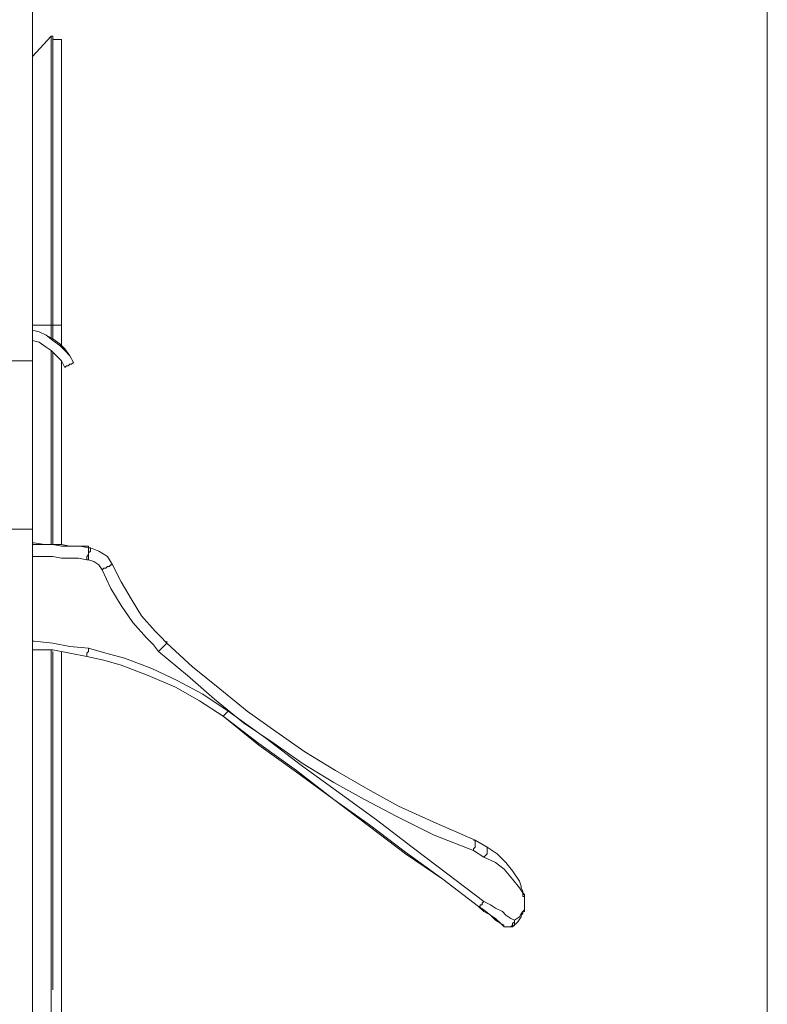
# Model space of a CAD drawing. Header units: millimetres. Extents: x 32 to 169, y -217 to -82.
# Tile 16 of 17: x 150 to 169, y -123 to -98. Entities that reach past the tile are written whole.
import ezdxf

# ---------------------------------------------------------------- set-up
doc = ezdxf.new("R2010")
doc.units = ezdxf.units.MM
doc.header["$MEASUREMENT"] = 0
doc.layers.add('Capa 1', color=7, linetype='Continuous', lineweight=0)

# ---------------------------------------------------------------- blocks, each defined once
blk = doc.blocks.new('Block_0')
at = {"layer": 'Capa 1'}
blk.add_lwpolyline([(32.137, -217.12), (168.662, -217.12), (168.662, -82.083), (32.137, -82.083)], close=True, dxfattribs=at)
blk = doc.blocks.new('Block_1')
at = {"layer": 'Capa 1'}
blk.add_lwpolyline([(32.137, -217.12), (168.662, -217.12), (168.662, -82.083), (32.137, -82.083)], close=True, dxfattribs=at)

msp = doc.modelspace()

# ---------------------------------------------------------------- linework, layer by layer
at = {"layer": 'Capa 1', "color": 18, "lineweight": 18, "true_color": 0x000000}
for points, knots in [([(150.333, -106.924), (150.333, -106.924), (150.333, -106.202), (150.333, -106.202), (150.333, -106.202), (150.333, -105.481), (150.333, -105.481), (150.333, -105.481), (150.333, -104.759), (150.333, -104.759), (150.333, -104.759), (150.333, -104.08), (150.333, -104.08), (150.333, -104.08), (150.333, -103.359), (150.333, -103.359), (150.333, -103.359), (150.333, -102.637), (150.333, -102.637), (150.333, -102.637), (150.333, -101.958), (150.333, -101.958), (150.333, -101.958), (150.333, -101.237), (150.333, -101.237), (150.333, -101.237), (150.333, -100.557), (150.333, -100.557), (150.333, -100.557), (150.333, -99.878), (150.333, -99.878), (150.333, -99.878), (150.333, -99.199), (150.333, -99.199), (150.333, -99.199), (150.333, -98.52), (150.333, -98.52), (150.333, -98.52), (150.333, -97.883), (150.333, -97.883), (150.333, -97.883), (150.333, -97.204), (150.333, -97.204), (150.333, -97.204), (150.333, -96.568), (150.333, -96.568), (150.333, -96.568), (150.333, -95.931), (150.333, -95.931), (150.333, -95.931), (150.333, -95.294), (150.333, -95.294), (150.333, -95.294), (150.333, -94.657), (150.333, -94.657), (150.333, -94.657), (150.333, -94.063), (150.333, -94.063), (150.333, -94.063), (150.333, -93.469), (150.333, -93.469), (150.333, -93.469), (150.333, -92.875), (150.333, -92.875), (150.333, -92.875), (150.333, -92.322), (150.333, -92.322), (150.333, -92.322), (150.333, -91.728), (150.333, -91.728), (150.333, -91.728), (150.333, -91.219), (150.333, -91.219), (150.333, -91.219), (150.333, -90.667), (150.333, -90.667), (150.333, -90.667), (150.333, -90.158), (150.333, -90.158), (150.333, -90.158), (150.333, -89.648), (150.333, -89.648), (150.333, -89.648), (150.333, -89.139), (150.333, -89.139), (150.333, -89.139), (150.333, -88.672), (150.333, -88.672), (150.333, -88.672), (150.333, -88.206), (150.333, -88.206), (150.333, -88.206), (150.333, -87.781), (150.333, -87.781), (150.333, -87.781), (150.333, -87.357), (150.333, -87.357), (150.333, -87.357), (150.333, -86.932), (150.333, -86.932), (150.333, -86.932), (150.333, -86.55), (150.333, -86.55), (150.333, -86.55), (150.333, -86.21), (150.333, -86.21), (150.333, -86.21), (150.333, -85.828), (150.333, -85.828), (150.333, -85.828), (150.333, -85.489), (150.333, -85.489), (150.333, -85.489), (150.333, -85.191), (150.333, -85.191), (150.333, -85.191), (150.333, -84.895), (150.333, -84.895), (150.333, -84.895), (150.333, -84.597), (150.333, -84.597), (150.333, -84.597), (150.333, -84.342), (150.333, -84.342), (150.333, -84.342), (150.333, -84.131), (150.333, -84.131), (150.333, -84.131), (150.333, -83.876), (150.333, -83.876), (150.333, -83.876), (150.333, -83.706), (150.333, -83.706), (150.333, -83.706), (150.333, -83.536), (150.333, -83.536), (150.333, -83.536), (150.333, -83.366), (150.333, -83.366), (150.333, -83.366), (150.333, -83.239), (150.333, -83.239), (150.333, -83.239), (150.333, -83.111), (150.333, -83.111), (150.333, -83.111), (150.333, -83.027), (150.333, -83.027), (150.333, -83.027), (150.333, -82.942), (150.333, -82.942), (150.333, -82.942), (150.333, -82.9), (150.333, -82.9), (150.333, -82.9), (150.333, -82.857), (150.333, -82.857)], [0, 0, 0, 0, 1, 1, 1, 2, 2, 2, 3, 3, 3, 4, 4, 4, 5, 5, 5, 6, 6, 6, 7, 7, 7, 8, 8, 8, 9, 9, 9, 10, 10, 10, 11, 11, 11, 12, 12, 12, 13, 13, 13, 14, 14, 14, 15, 15, 15, 16, 16, 16, 17, 17, 17, 18, 18, 18, 19, 19, 19, 20, 20, 20, 21, 21, 21, 22, 22, 22, 23, 23, 23, 24, 24, 24, 25, 25, 25, 26, 26, 26, 27, 27, 27, 28, 28, 28, 29, 29, 29, 30, 30, 30, 31, 31, 31, 32, 32, 32, 33, 33, 33, 34, 34, 34, 35, 35, 35, 36, 36, 36, 37, 37, 37, 38, 38, 38, 39, 39, 39, 40, 40, 40, 41, 41, 41, 42, 42, 42, 43, 43, 43, 44, 44, 44, 45, 45, 45, 46, 46, 46, 47, 47, 47, 48, 48, 48, 49, 49, 49, 50, 50, 50, 51, 51, 51, 52, 52, 52, 52]), ([(150.8, -98.817), (150.8, -98.817), (150.8, -98.859), (150.8, -98.859), (150.8, -98.859), (150.8, -98.902), (150.8, -98.902), (150.8, -98.902), (150.8, -98.986), (150.8, -98.986), (150.8, -98.986), (150.8, -99.071), (150.8, -99.071), (150.8, -99.071), (150.8, -99.199), (150.8, -99.199), (150.8, -99.199), (150.8, -99.326), (150.8, -99.326), (150.8, -99.326), (150.8, -99.496), (150.8, -99.496), (150.8, -99.496), (150.8, -99.666), (150.8, -99.666), (150.8, -99.666), (150.8, -99.878), (150.8, -99.878), (150.8, -99.878), (150.8, -100.048), (150.8, -100.048), (150.8, -100.048), (150.8, -100.302), (150.8, -100.302), (150.8, -100.302), (150.8, -100.557), (150.8, -100.557), (150.8, -100.557), (150.8, -100.812), (150.8, -100.812), (150.8, -100.812), (150.8, -101.066), (150.8, -101.066), (150.8, -101.066), (150.8, -101.364), (150.8, -101.364), (150.8, -101.364), (150.8, -101.661), (150.8, -101.661), (150.8, -101.661), (150.8, -102), (150.8, -102), (150.8, -102), (150.8, -102.297), (150.8, -102.297), (150.8, -102.297), (150.8, -102.637), (150.8, -102.637), (150.8, -102.637), (150.8, -103.019), (150.8, -103.019), (150.8, -103.019), (150.8, -103.359), (150.8, -103.359), (150.8, -103.359), (150.8, -103.741), (150.8, -103.741), (150.8, -103.741), (150.8, -104.08), (150.8, -104.08), (150.8, -104.08), (150.8, -104.462), (150.8, -104.462), (150.8, -104.462), (150.8, -104.844), (150.8, -104.844), (150.8, -104.844), (150.8, -105.269), (150.8, -105.269), (150.8, -105.269), (150.8, -105.651), (150.8, -105.651), (150.8, -105.651), (150.8, -106.033), (150.8, -106.033)], [0, 0, 0, 0, 1, 1, 1, 2, 2, 2, 3, 3, 3, 4, 4, 4, 5, 5, 5, 6, 6, 6, 7, 7, 7, 8, 8, 8, 9, 9, 9, 10, 10, 10, 11, 11, 11, 12, 12, 12, 13, 13, 13, 14, 14, 14, 15, 15, 15, 16, 16, 16, 17, 17, 17, 18, 18, 18, 19, 19, 19, 20, 20, 20, 21, 21, 21, 22, 22, 22, 23, 23, 23, 24, 24, 24, 25, 25, 25, 26, 26, 26, 27, 27, 27, 28, 28, 28, 28]), ([(150.842, -106.033), (150.842, -106.033), (150.842, -105.651), (150.842, -105.651), (150.842, -105.651), (150.842, -105.269), (150.842, -105.269), (150.842, -105.269), (150.842, -104.844), (150.842, -104.844), (150.842, -104.844), (150.842, -104.462), (150.842, -104.462), (150.842, -104.462), (150.842, -104.08), (150.842, -104.08), (150.842, -104.08), (150.842, -103.741), (150.842, -103.741), (150.842, -103.741), (150.842, -103.359), (150.842, -103.359), (150.842, -103.359), (150.842, -103.019), (150.842, -103.019), (150.842, -103.019), (150.842, -102.637), (150.842, -102.637), (150.842, -102.637), (150.842, -102.297), (150.842, -102.297), (150.842, -102.297), (150.842, -102), (150.842, -102), (150.842, -102), (150.842, -101.661), (150.842, -101.661), (150.842, -101.661), (150.842, -101.364), (150.842, -101.364), (150.842, -101.364), (150.842, -101.066), (150.842, -101.066), (150.842, -101.066), (150.842, -100.812), (150.842, -100.812), (150.842, -100.812), (150.842, -100.557), (150.842, -100.557), (150.842, -100.557), (150.842, -100.302), (150.842, -100.302), (150.842, -100.302), (150.842, -100.048), (150.842, -100.048), (150.842, -100.048), (150.842, -99.878), (150.842, -99.878), (150.842, -99.878), (150.842, -99.666), (150.842, -99.666), (150.842, -99.666), (150.842, -99.496), (150.842, -99.496), (150.842, -99.496), (150.842, -99.326), (150.842, -99.326), (150.842, -99.326), (150.842, -99.199), (150.842, -99.199), (150.842, -99.199), (150.842, -99.071), (150.842, -99.071), (150.842, -99.071), (150.842, -98.986), (150.842, -98.986), (150.842, -98.986), (150.842, -98.902), (150.842, -98.902), (150.842, -98.902), (150.842, -98.859), (150.842, -98.859), (150.842, -98.859), (150.842, -98.817), (150.842, -98.817)], [0, 0, 0, 0, 1, 1, 1, 2, 2, 2, 3, 3, 3, 4, 4, 4, 5, 5, 5, 6, 6, 6, 7, 7, 7, 8, 8, 8, 9, 9, 9, 10, 10, 10, 11, 11, 11, 12, 12, 12, 13, 13, 13, 14, 14, 14, 15, 15, 15, 16, 16, 16, 17, 17, 17, 18, 18, 18, 19, 19, 19, 20, 20, 20, 21, 21, 21, 22, 22, 22, 23, 23, 23, 24, 24, 24, 25, 25, 25, 26, 26, 26, 27, 27, 27, 28, 28, 28, 28]), ([(151.055, -98.902), (151.055, -98.902), (151.055, -98.902), (151.055, -98.902), (151.055, -98.902), (151.055, -98.944), (151.055, -98.944), (151.055, -98.944), (151.055, -99.029), (151.055, -99.029), (151.055, -99.029), (151.055, -99.114), (151.055, -99.114), (151.055, -99.114), (151.055, -99.199), (151.055, -99.199), (151.055, -99.199), (151.055, -99.326), (151.055, -99.326), (151.055, -99.326), (151.055, -99.496), (151.055, -99.496), (151.055, -99.496), (151.055, -99.666), (151.055, -99.666), (151.055, -99.666), (151.055, -99.835), (151.055, -99.835), (151.055, -99.835), (151.055, -100.048), (151.055, -100.048), (151.055, -100.048), (151.055, -100.26), (151.055, -100.26), (151.055, -100.26), (151.055, -100.515), (151.055, -100.515), (151.055, -100.515), (151.055, -100.77), (151.055, -100.77), (151.055, -100.77), (151.055, -101.066), (151.055, -101.066), (151.055, -101.066), (151.055, -101.321), (151.055, -101.321), (151.055, -101.321), (151.055, -101.661), (151.055, -101.661), (151.055, -101.661), (151.055, -101.958), (151.055, -101.958), (151.055, -101.958), (151.055, -102.297), (151.055, -102.297), (151.055, -102.297), (151.055, -102.637), (151.055, -102.637), (151.055, -102.637), (151.055, -102.977), (151.055, -102.977), (151.055, -102.977), (151.055, -103.359), (151.055, -103.359), (151.055, -103.359), (151.055, -103.699), (151.055, -103.699), (151.055, -103.699), (151.055, -104.08), (151.055, -104.08), (151.055, -104.08), (151.055, -104.462), (151.055, -104.462), (151.055, -104.462), (151.055, -104.844), (151.055, -104.844), (151.055, -104.844), (151.055, -105.226), (151.055, -105.226), (151.055, -105.226), (151.055, -105.651), (151.055, -105.651), (151.055, -105.651), (151.055, -106.033), (151.055, -106.033)], [0, 0, 0, 0, 1, 1, 1, 2, 2, 2, 3, 3, 3, 4, 4, 4, 5, 5, 5, 6, 6, 6, 7, 7, 7, 8, 8, 8, 9, 9, 9, 10, 10, 10, 11, 11, 11, 12, 12, 12, 13, 13, 13, 14, 14, 14, 15, 15, 15, 16, 16, 16, 17, 17, 17, 18, 18, 18, 19, 19, 19, 20, 20, 20, 21, 21, 21, 22, 22, 22, 23, 23, 23, 24, 24, 24, 25, 25, 25, 26, 26, 26, 27, 27, 27, 28, 28, 28, 28]), ([(151.352, -106.966), (151.352, -106.966), (151.267, -106.797), (151.267, -106.797), (151.267, -106.797), (151.139, -106.67), (151.139, -106.67), (151.139, -106.67), (151.012, -106.542), (151.012, -106.542), (151.012, -106.542), (150.842, -106.415), (150.842, -106.415), (150.842, -106.415), (150.673, -106.288), (150.673, -106.288), (150.673, -106.288), (150.502, -106.202), (150.502, -106.202), (150.502, -106.202), (150.333, -106.16), (150.333, -106.16)], [0, 0, 0, 0, 1, 1, 1, 2, 2, 2, 3, 3, 3, 4, 4, 4, 5, 5, 5, 6, 6, 6, 7, 7, 7, 7]), ([(151.352, -106.966), (151.352, -106.966), (151.267, -106.797), (151.267, -106.797), (151.267, -106.797), (151.139, -106.627), (151.139, -106.627), (151.139, -106.627), (151.012, -106.5), (151.012, -106.5), (151.012, -106.5), (150.842, -106.372), (150.842, -106.372), (150.842, -106.372), (150.673, -106.288), (150.673, -106.288), (150.673, -106.288), (150.502, -106.202), (150.502, -106.202), (150.502, -106.202), (150.333, -106.16), (150.333, -106.16)], [0, 0, 0, 0, 1, 1, 1, 2, 2, 2, 3, 3, 3, 4, 4, 4, 5, 5, 5, 6, 6, 6, 7, 7, 7, 7]), ([(150.333, -106.415), (150.333, -106.415), (150.333, -106.415), (150.333, -106.415), (150.333, -106.415), (150.502, -106.457), (150.502, -106.457), (150.502, -106.457), (150.673, -106.584), (150.673, -106.584), (150.673, -106.584), (150.8, -106.67), (150.8, -106.67), (150.8, -106.67), (150.928, -106.797), (150.928, -106.797), (150.928, -106.797), (151.055, -106.924), (151.055, -106.924), (151.055, -106.924), (151.139, -107.094), (151.139, -107.094)], [0, 0, 0, 0, 1, 1, 1, 2, 2, 2, 3, 3, 3, 4, 4, 4, 5, 5, 5, 6, 6, 6, 7, 7, 7, 7]), ([(149.101, -106.924), (149.101, -106.924), (149.101, -106.924), (149.101, -106.924), (149.101, -106.924), (149.144, -106.924), (149.144, -106.924), (149.144, -106.924), (149.186, -106.924), (149.186, -106.924), (149.186, -106.924), (149.271, -106.924), (149.271, -106.924), (149.271, -106.924), (149.355, -106.924), (149.355, -106.924), (149.355, -106.924), (149.441, -106.924), (149.441, -106.924), (149.441, -106.924), (149.526, -106.924), (149.526, -106.924), (149.526, -106.924), (149.653, -106.924), (149.653, -106.924), (149.653, -106.924), (149.781, -106.924), (149.781, -106.924), (149.781, -106.924), (149.865, -106.924), (149.865, -106.924), (149.865, -106.924), (149.993, -106.924), (149.993, -106.924), (149.993, -106.924), (150.078, -106.924), (150.078, -106.924), (150.078, -106.924), (150.163, -106.924), (150.163, -106.924), (150.163, -106.924), (150.247, -106.924), (150.247, -106.924), (150.247, -106.924), (150.291, -106.924), (150.291, -106.924), (150.291, -106.924), (150.333, -106.924), (150.333, -106.924)], [0, 0, 0, 0, 1, 1, 1, 2, 2, 2, 3, 3, 3, 4, 4, 4, 5, 5, 5, 6, 6, 6, 7, 7, 7, 8, 8, 8, 9, 9, 9, 10, 10, 10, 11, 11, 11, 12, 12, 12, 13, 13, 13, 14, 14, 14, 15, 15, 15, 16, 16, 16, 16]), ([(151.139, -107.094), (151.139, -107.094), (151.139, -107.094), (151.139, -107.094), (151.139, -107.094), (151.182, -107.052), (151.182, -107.052), (151.182, -107.052), (151.225, -107.052), (151.225, -107.052), (151.225, -107.052), (151.267, -107.009), (151.267, -107.009), (151.267, -107.009), (151.31, -107.009), (151.31, -107.009), (151.31, -107.009), (151.352, -106.966), (151.352, -106.966)], [0, 0, 0, 0, 1, 1, 1, 2, 2, 2, 3, 3, 3, 4, 4, 4, 5, 5, 5, 6, 6, 6, 6]), ([(149.101, -111.126), (149.101, -111.126), (149.101, -111.126), (149.101, -111.126), (149.101, -111.126), (149.144, -111.126), (149.144, -111.126), (149.144, -111.126), (149.186, -111.126), (149.186, -111.126), (149.186, -111.126), (149.228, -111.126), (149.228, -111.126), (149.228, -111.126), (149.313, -111.126), (149.313, -111.126), (149.313, -111.126), (149.399, -111.126), (149.399, -111.126), (149.399, -111.126), (149.526, -111.126), (149.526, -111.126), (149.526, -111.126), (149.61, -111.126), (149.61, -111.126), (149.61, -111.126), (149.738, -111.126), (149.738, -111.126), (149.738, -111.126), (149.865, -111.126), (149.865, -111.126), (149.865, -111.126), (149.95, -111.126), (149.95, -111.126), (149.95, -111.126), (150.036, -111.126), (150.036, -111.126), (150.036, -111.126), (150.163, -111.126), (150.163, -111.126), (150.163, -111.126), (150.205, -111.126), (150.205, -111.126), (150.205, -111.126), (150.291, -111.126), (150.291, -111.126), (150.291, -111.126), (150.333, -111.126), (150.333, -111.126)], [0, 0, 0, 0, 1, 1, 1, 2, 2, 2, 3, 3, 3, 4, 4, 4, 5, 5, 5, 6, 6, 6, 7, 7, 7, 8, 8, 8, 9, 9, 9, 10, 10, 10, 11, 11, 11, 12, 12, 12, 13, 13, 13, 14, 14, 14, 15, 15, 15, 16, 16, 16, 16]), ([(150.333, -111.126), (150.333, -111.126), (150.333, -111.126), (150.333, -111.126), (150.333, -111.126), (150.291, -111.126), (150.291, -111.126), (150.291, -111.126), (150.247, -111.126), (150.247, -111.126), (150.247, -111.126), (150.205, -111.126), (150.205, -111.126), (150.205, -111.126), (150.12, -111.126), (150.12, -111.126), (150.12, -111.126), (150.036, -111.126), (150.036, -111.126), (150.036, -111.126), (149.95, -111.126), (149.95, -111.126), (149.95, -111.126), (149.823, -111.126), (149.823, -111.126), (149.823, -111.126), (149.696, -111.126), (149.696, -111.126)], [0, 0, 0, 0, 1, 1, 1, 2, 2, 2, 3, 3, 3, 4, 4, 4, 5, 5, 5, 6, 6, 6, 7, 7, 7, 8, 8, 8, 9, 9, 9, 9]), ([(150.333, -111.466), (150.333, -111.466), (150.375, -111.466), (150.375, -111.466), (150.375, -111.466), (150.63, -111.508), (150.63, -111.508), (150.63, -111.508), (150.842, -111.508), (150.842, -111.508), (150.842, -111.508), (151.055, -111.508), (151.055, -111.508), (151.055, -111.508), (151.267, -111.551), (151.267, -111.551), (151.267, -111.551), (151.522, -111.551), (151.522, -111.551), (151.522, -111.551), (151.734, -111.551), (151.734, -111.551)], [0, 0, 0, 0, 1, 1, 1, 2, 2, 2, 3, 3, 3, 4, 4, 4, 5, 5, 5, 6, 6, 6, 7, 7, 7, 7]), ([(150.333, -111.508), (150.333, -111.508), (150.375, -111.508), (150.375, -111.508), (150.375, -111.508), (150.63, -111.508), (150.63, -111.508), (150.63, -111.508), (150.842, -111.508), (150.842, -111.508), (150.842, -111.508), (151.055, -111.551), (151.055, -111.551), (151.055, -111.551), (151.267, -111.551), (151.267, -111.551), (151.267, -111.551), (151.522, -111.551), (151.522, -111.551), (151.522, -111.551), (151.734, -111.593), (151.734, -111.593)], [0, 0, 0, 0, 1, 1, 1, 2, 2, 2, 3, 3, 3, 4, 4, 4, 5, 5, 5, 6, 6, 6, 7, 7, 7, 7]), ([(151.734, -111.593), (151.734, -111.593), (151.734, -111.593), (151.734, -111.593), (151.734, -111.593), (151.734, -111.635), (151.734, -111.635), (151.734, -111.635), (151.734, -111.679), (151.734, -111.679), (151.734, -111.679), (151.734, -111.721), (151.734, -111.721), (151.734, -111.721), (151.734, -111.763), (151.734, -111.763), (151.734, -111.763), (151.692, -111.806), (151.692, -111.806), (151.692, -111.806), (151.692, -111.89), (151.692, -111.89)], [0, 0, 0, 0, 1, 1, 1, 2, 2, 2, 3, 3, 3, 4, 4, 4, 5, 5, 5, 6, 6, 6, 7, 7, 7, 7]), ([(151.734, -111.551), (151.734, -111.551), (151.734, -111.551), (151.734, -111.551), (151.734, -111.551), (151.734, -111.593), (151.734, -111.593), (151.734, -111.593), (151.777, -111.593), (151.777, -111.593)], [0, 0, 0, 0, 1, 1, 1, 2, 2, 2, 3, 3, 3, 3]), ([(151.777, -111.593), (151.777, -111.593), (151.777, -111.593), (151.777, -111.593), (151.777, -111.593), (151.777, -111.635), (151.777, -111.635), (151.777, -111.635), (151.777, -111.679), (151.777, -111.679), (151.777, -111.679), (151.734, -111.721), (151.734, -111.721), (151.734, -111.721), (151.734, -111.763), (151.734, -111.763), (151.734, -111.763), (151.734, -111.848), (151.734, -111.848), (151.734, -111.848), (151.734, -111.89), (151.734, -111.89)], [0, 0, 0, 0, 1, 1, 1, 2, 2, 2, 3, 3, 3, 4, 4, 4, 5, 5, 5, 6, 6, 6, 7, 7, 7, 7]), ([(151.734, -111.593), (151.734, -111.593), (151.734, -111.593), (151.734, -111.593), (151.734, -111.593), (151.777, -111.593), (151.777, -111.593)], [0, 0, 0, 0, 1, 1, 1, 2, 2, 2, 2]), ([(151.777, -111.593), (151.777, -111.593), (151.777, -111.593), (151.777, -111.593), (151.777, -111.593), (151.989, -111.679), (151.989, -111.679), (151.989, -111.679), (152.202, -111.806), (152.202, -111.806), (152.202, -111.806), (152.329, -112.018), (152.329, -112.018)], [0, 0, 0, 0, 1, 1, 1, 2, 2, 2, 3, 3, 3, 4, 4, 4, 4]), ([(151.692, -111.89), (151.692, -111.89), (151.479, -111.848), (151.479, -111.848), (151.479, -111.848), (151.267, -111.848), (151.267, -111.848), (151.267, -111.848), (151.055, -111.848), (151.055, -111.848), (151.055, -111.848), (150.842, -111.806), (150.842, -111.806), (150.842, -111.806), (150.587, -111.806), (150.587, -111.806), (150.587, -111.806), (150.375, -111.806), (150.375, -111.806), (150.375, -111.806), (150.333, -111.806), (150.333, -111.806)], [0, 0, 0, 0, 1, 1, 1, 2, 2, 2, 3, 3, 3, 4, 4, 4, 5, 5, 5, 6, 6, 6, 7, 7, 7, 7]), ([(151.734, -111.89), (151.734, -111.89), (151.734, -111.89), (151.734, -111.89), (151.734, -111.89), (151.692, -111.89), (151.692, -111.89)], [0, 0, 0, 0, 1, 1, 1, 2, 2, 2, 2]), ([(152.074, -112.145), (152.074, -112.145), (151.989, -112.018), (151.989, -112.018), (151.989, -112.018), (151.862, -111.933), (151.862, -111.933), (151.862, -111.933), (151.734, -111.89), (151.734, -111.89)], [0, 0, 0, 0, 1, 1, 1, 2, 2, 2, 3, 3, 3, 3]), ([(152.329, -112.018), (152.329, -112.018), (152.329, -112.018), (152.329, -112.018), (152.329, -112.018), (152.286, -112.018), (152.286, -112.018), (152.286, -112.018), (152.244, -112.06), (152.244, -112.06), (152.244, -112.06), (152.202, -112.06), (152.202, -112.06), (152.202, -112.06), (152.159, -112.103), (152.159, -112.103), (152.159, -112.103), (152.116, -112.103), (152.116, -112.103), (152.116, -112.103), (152.074, -112.145), (152.074, -112.145)], [0, 0, 0, 0, 1, 1, 1, 2, 2, 2, 3, 3, 3, 4, 4, 4, 5, 5, 5, 6, 6, 6, 7, 7, 7, 7]), ([(152.329, -112.018), (152.329, -112.018), (152.541, -112.442), (152.541, -112.442), (152.541, -112.442), (152.796, -112.866), (152.796, -112.866), (152.796, -112.866), (153.051, -113.291), (153.051, -113.291), (153.051, -113.291), (153.391, -113.673), (153.391, -113.673), (153.391, -113.673), (153.518, -113.801), (153.518, -113.801), (153.518, -113.801), (153.688, -113.97), (153.688, -113.97)], [0, 0, 0, 0, 1, 1, 1, 2, 2, 2, 3, 3, 3, 4, 4, 4, 5, 5, 5, 6, 6, 6, 6]), ([(153.476, -114.183), (153.476, -114.183), (153.348, -114.013), (153.348, -114.013), (153.348, -114.013), (153.178, -113.843), (153.178, -113.843), (153.178, -113.843), (152.839, -113.461), (152.839, -113.461), (152.839, -113.461), (152.541, -113.037), (152.541, -113.037), (152.541, -113.037), (152.286, -112.612), (152.286, -112.612), (152.286, -112.612), (152.074, -112.145), (152.074, -112.145)], [0, 0, 0, 0, 1, 1, 1, 2, 2, 2, 3, 3, 3, 4, 4, 4, 5, 5, 5, 6, 6, 6, 6]), ([(150.333, -113.928), (150.333, -113.928), (150.375, -113.928), (150.375, -113.928), (150.375, -113.928), (150.842, -113.97), (150.842, -113.97), (150.842, -113.97), (151.267, -114.055), (151.267, -114.055), (151.267, -114.055), (151.734, -114.097), (151.734, -114.097)], [0, 0, 0, 0, 1, 1, 1, 2, 2, 2, 3, 3, 3, 4, 4, 4, 4]), ([(153.688, -113.97), (153.688, -113.97), (153.688, -113.97), (153.688, -113.97), (153.688, -113.97), (153.645, -114.013), (153.645, -114.013), (153.645, -114.013), (153.603, -114.055), (153.603, -114.055), (153.603, -114.055), (153.561, -114.097), (153.561, -114.097), (153.561, -114.097), (153.518, -114.14), (153.518, -114.14), (153.518, -114.14), (153.476, -114.183), (153.476, -114.183)], [0, 0, 0, 0, 1, 1, 1, 2, 2, 2, 3, 3, 3, 4, 4, 4, 5, 5, 5, 6, 6, 6, 6]), ([(153.688, -113.928), (153.688, -113.928), (153.688, -113.928), (153.688, -113.928), (153.688, -113.928), (153.688, -113.97), (153.688, -113.97)], [0, 0, 0, 0, 1, 1, 1, 2, 2, 2, 2]), ([(153.688, -113.97), (153.688, -113.97), (154.325, -114.564), (154.325, -114.564), (154.325, -114.564), (155.005, -115.117), (155.005, -115.117), (155.005, -115.117), (155.684, -115.668), (155.684, -115.668), (155.684, -115.668), (156.406, -116.177), (156.406, -116.177), (156.406, -116.177), (157.129, -116.687), (157.129, -116.687), (157.129, -116.687), (157.893, -117.154), (157.893, -117.154), (157.893, -117.154), (158.7, -117.621), (158.7, -117.621), (158.7, -117.621), (159.464, -118.045), (159.464, -118.045), (159.464, -118.045), (160.399, -118.47), (160.399, -118.47), (160.399, -118.47), (161.376, -118.894), (161.376, -118.894)], [0, 0, 0, 0, 1, 1, 1, 2, 2, 2, 3, 3, 3, 4, 4, 4, 5, 5, 5, 6, 6, 6, 7, 7, 7, 8, 8, 8, 9, 9, 9, 10, 10, 10, 10]), ([(151.692, -114.31), (151.692, -114.31), (151.267, -114.225), (151.267, -114.225), (151.267, -114.225), (150.842, -114.14), (150.842, -114.14), (150.842, -114.14), (150.375, -114.14), (150.375, -114.14), (150.375, -114.14), (150.333, -114.14), (150.333, -114.14)], [0, 0, 0, 0, 1, 1, 1, 2, 2, 2, 3, 3, 3, 4, 4, 4, 4]), ([(151.734, -114.097), (151.734, -114.097), (151.734, -114.14), (151.734, -114.14), (151.734, -114.14), (151.734, -114.183), (151.734, -114.183), (151.734, -114.183), (151.692, -114.225), (151.692, -114.225), (151.692, -114.225), (151.692, -114.268), (151.692, -114.268), (151.692, -114.268), (151.692, -114.31), (151.692, -114.31)], [0, 0, 0, 0, 1, 1, 1, 2, 2, 2, 3, 3, 3, 4, 4, 4, 5, 5, 5, 5]), ([(151.734, -114.097), (151.734, -114.097), (152.159, -114.225), (152.159, -114.225), (152.159, -114.225), (152.626, -114.352), (152.626, -114.352), (152.626, -114.352), (153.306, -114.607), (153.306, -114.607), (153.306, -114.607), (153.943, -114.904), (153.943, -114.904), (153.943, -114.904), (154.58, -115.244), (154.58, -115.244), (154.58, -115.244), (155.217, -115.668), (155.217, -115.668)], [0, 0, 0, 0, 1, 1, 1, 2, 2, 2, 3, 3, 3, 4, 4, 4, 5, 5, 5, 6, 6, 6, 6]), ([(161.333, -119.149), (161.333, -119.149), (160.356, -118.766), (160.356, -118.766), (160.356, -118.766), (159.422, -118.3), (159.422, -118.3), (159.422, -118.3), (158.615, -117.875), (158.615, -117.875), (158.615, -117.875), (157.85, -117.451), (157.85, -117.451), (157.85, -117.451), (157.086, -116.984), (157.086, -116.984), (157.086, -116.984), (156.364, -116.475), (156.364, -116.475), (156.364, -116.475), (155.6, -115.965), (155.6, -115.965), (155.6, -115.965), (154.877, -115.371), (154.877, -115.371), (154.877, -115.371), (154.198, -114.777), (154.198, -114.777), (154.198, -114.777), (153.476, -114.183), (153.476, -114.183)], [0, 0, 0, 0, 1, 1, 1, 2, 2, 2, 3, 3, 3, 4, 4, 4, 5, 5, 5, 6, 6, 6, 7, 7, 7, 8, 8, 8, 9, 9, 9, 10, 10, 10, 10]), ([(155.09, -115.795), (155.09, -115.795), (154.495, -115.413), (154.495, -115.413), (154.495, -115.413), (153.9, -115.074), (153.9, -115.074), (153.9, -115.074), (153.221, -114.777), (153.221, -114.777), (153.221, -114.777), (152.541, -114.522), (152.541, -114.522), (152.541, -114.522), (152.116, -114.395), (152.116, -114.395), (152.116, -114.395), (151.692, -114.31), (151.692, -114.31)], [0, 0, 0, 0, 1, 1, 1, 2, 2, 2, 3, 3, 3, 4, 4, 4, 5, 5, 5, 6, 6, 6, 6]), ([(155.217, -115.668), (155.217, -115.668), (155.174, -115.711), (155.174, -115.711), (155.174, -115.711), (155.132, -115.753), (155.132, -115.753), (155.132, -115.753), (155.09, -115.795), (155.09, -115.795)], [0, 0, 0, 0, 1, 1, 1, 2, 2, 2, 3, 3, 3, 3]), ([(155.217, -115.668), (155.217, -115.668), (156.152, -116.348), (156.152, -116.348), (156.152, -116.348), (157.043, -117.026), (157.043, -117.026), (157.043, -117.026), (157.977, -117.706), (157.977, -117.706), (157.977, -117.706), (158.913, -118.385), (158.913, -118.385), (158.913, -118.385), (159.804, -119.064), (159.804, -119.064), (159.804, -119.064), (160.696, -119.743), (160.696, -119.743), (160.696, -119.743), (161.588, -120.422), (161.588, -120.422)], [0, 0, 0, 0, 1, 1, 1, 2, 2, 2, 3, 3, 3, 4, 4, 4, 5, 5, 5, 6, 6, 6, 7, 7, 7, 7]), ([(161.461, -120.55), (161.461, -120.55), (160.569, -119.87), (160.569, -119.87), (160.569, -119.87), (159.634, -119.234), (159.634, -119.234), (159.634, -119.234), (158.742, -118.555), (158.742, -118.555), (158.742, -118.555), (157.85, -117.875), (157.85, -117.875), (157.85, -117.875), (156.916, -117.196), (156.916, -117.196), (156.916, -117.196), (155.982, -116.517), (155.982, -116.517), (155.982, -116.517), (155.09, -115.795), (155.09, -115.795)], [0, 0, 0, 0, 1, 1, 1, 2, 2, 2, 3, 3, 3, 4, 4, 4, 5, 5, 5, 6, 6, 6, 7, 7, 7, 7]), ([(161.461, -120.55), (161.461, -120.55), (160.569, -119.87), (160.569, -119.87), (160.569, -119.87), (159.634, -119.191), (159.634, -119.191), (159.634, -119.191), (158.742, -118.512), (158.742, -118.512), (158.742, -118.512), (157.85, -117.875), (157.85, -117.875), (157.85, -117.875), (156.916, -117.154), (156.916, -117.154), (156.916, -117.154), (155.982, -116.475), (155.982, -116.475), (155.982, -116.475), (155.09, -115.795), (155.09, -115.795)], [0, 0, 0, 0, 1, 1, 1, 2, 2, 2, 3, 3, 3, 4, 4, 4, 5, 5, 5, 6, 6, 6, 7, 7, 7, 7]), ([(161.376, -118.894), (161.376, -118.894), (161.376, -118.894), (161.376, -118.894), (161.376, -118.894), (161.376, -118.937), (161.376, -118.937), (161.376, -118.937), (161.376, -118.979), (161.376, -118.979), (161.376, -118.979), (161.376, -119.021), (161.376, -119.021), (161.376, -119.021), (161.376, -119.064), (161.376, -119.064), (161.376, -119.064), (161.333, -119.106), (161.333, -119.106), (161.333, -119.106), (161.333, -119.149), (161.333, -119.149)], [0, 0, 0, 0, 1, 1, 1, 2, 2, 2, 3, 3, 3, 4, 4, 4, 5, 5, 5, 6, 6, 6, 7, 7, 7, 7]), ([(161.673, -119.064), (161.673, -119.064), (161.673, -119.064), (161.673, -119.064), (161.673, -119.064), (161.673, -119.106), (161.673, -119.106), (161.673, -119.106), (161.673, -119.149), (161.673, -119.149), (161.673, -119.149), (161.673, -119.191), (161.673, -119.191), (161.673, -119.191), (161.673, -119.234), (161.673, -119.234), (161.673, -119.234), (161.63, -119.276), (161.63, -119.276), (161.63, -119.276), (161.588, -119.319), (161.588, -119.319)], [0, 0, 0, 0, 1, 1, 1, 2, 2, 2, 3, 3, 3, 4, 4, 4, 5, 5, 5, 6, 6, 6, 7, 7, 7, 7]), ([(161.673, -119.064), (161.673, -119.064), (161.928, -119.234), (161.928, -119.234), (161.928, -119.234), (162.14, -119.446), (162.14, -119.446), (162.14, -119.446), (162.31, -119.658), (162.31, -119.658), (162.31, -119.658), (162.48, -119.913), (162.48, -119.913), (162.48, -119.913), (162.522, -120.04), (162.522, -120.04), (162.522, -120.04), (162.522, -120.083), (162.522, -120.083), (162.522, -120.083), (162.565, -120.168), (162.565, -120.168), (162.565, -120.168), (162.565, -120.21), (162.565, -120.21)], [0, 0, 0, 0, 1, 1, 1, 2, 2, 2, 3, 3, 3, 4, 4, 4, 5, 5, 5, 6, 6, 6, 7, 7, 7, 8, 8, 8, 8]), ([(162.608, -120.295), (162.608, -120.295), (162.565, -120.295), (162.565, -120.295), (162.565, -120.295), (162.565, -120.21), (162.565, -120.21), (162.565, -120.21), (162.48, -120.083), (162.48, -120.083), (162.48, -120.083), (162.31, -119.87), (162.31, -119.87), (162.31, -119.87), (162.098, -119.615), (162.098, -119.615), (162.098, -119.615), (161.885, -119.446), (161.885, -119.446), (161.885, -119.446), (161.588, -119.319), (161.588, -119.319)], [0, 0, 0, 0, 1, 1, 1, 2, 2, 2, 3, 3, 3, 4, 4, 4, 5, 5, 5, 6, 6, 6, 7, 7, 7, 7]), ([(161.588, -120.422), (161.588, -120.422), (161.588, -120.422), (161.588, -120.422), (161.588, -120.422), (161.546, -120.464), (161.546, -120.464), (161.546, -120.464), (161.546, -120.507), (161.546, -120.507), (161.546, -120.507), (161.503, -120.507), (161.503, -120.507), (161.503, -120.507), (161.503, -120.55), (161.503, -120.55), (161.503, -120.55), (161.461, -120.55), (161.461, -120.55)], [0, 0, 0, 0, 1, 1, 1, 2, 2, 2, 3, 3, 3, 4, 4, 4, 5, 5, 5, 6, 6, 6, 6]), ([(161.588, -120.422), (161.588, -120.422), (161.758, -120.507), (161.758, -120.507), (161.758, -120.507), (161.885, -120.592), (161.885, -120.592), (161.885, -120.592), (162.055, -120.677), (162.055, -120.677), (162.055, -120.677), (162.14, -120.762), (162.14, -120.762), (162.14, -120.762), (162.267, -120.846), (162.267, -120.846), (162.267, -120.846), (162.353, -120.889), (162.353, -120.889)], [0, 0, 0, 0, 1, 1, 1, 2, 2, 2, 3, 3, 3, 4, 4, 4, 5, 5, 5, 6, 6, 6, 6]), ([(162.565, -120.21), (162.565, -120.21), (162.565, -120.21), (162.565, -120.21), (162.565, -120.21), (162.565, -120.252), (162.565, -120.252), (162.565, -120.252), (162.608, -120.252), (162.608, -120.252), (162.608, -120.252), (162.608, -120.295), (162.608, -120.295)], [0, 0, 0, 0, 1, 1, 1, 2, 2, 2, 3, 3, 3, 4, 4, 4, 4]), ([(162.608, -120.295), (162.608, -120.295), (162.608, -120.295), (162.608, -120.295), (162.608, -120.295), (162.608, -120.252), (162.608, -120.252), (162.608, -120.252), (162.565, -120.21), (162.565, -120.21)], [0, 0, 0, 0, 1, 1, 1, 2, 2, 2, 3, 3, 3, 3]), ([(162.098, -121.059), (162.098, -121.059), (162.013, -120.974), (162.013, -120.974), (162.013, -120.974), (161.885, -120.889), (161.885, -120.889), (161.885, -120.889), (161.758, -120.762), (161.758, -120.762), (161.758, -120.762), (161.588, -120.677), (161.588, -120.677), (161.588, -120.677), (161.461, -120.55), (161.461, -120.55)], [0, 0, 0, 0, 1, 1, 1, 2, 2, 2, 3, 3, 3, 4, 4, 4, 5, 5, 5, 5]), ([(162.098, -121.017), (162.098, -121.017), (162.013, -120.974), (162.013, -120.974), (162.013, -120.974), (161.885, -120.846), (161.885, -120.846), (161.885, -120.846), (161.758, -120.762), (161.758, -120.762), (161.758, -120.762), (161.588, -120.635), (161.588, -120.635), (161.588, -120.635), (161.461, -120.55), (161.461, -120.55)], [0, 0, 0, 0, 1, 1, 1, 2, 2, 2, 3, 3, 3, 4, 4, 4, 5, 5, 5, 5]), ([(162.565, -120.677), (162.565, -120.677), (162.565, -120.719), (162.565, -120.719), (162.565, -120.719), (162.522, -120.762), (162.522, -120.762), (162.522, -120.762), (162.522, -120.804), (162.522, -120.804), (162.522, -120.804), (162.438, -120.932), (162.438, -120.932), (162.438, -120.932), (162.31, -121.059), (162.31, -121.059)], [0, 0, 0, 0, 1, 1, 1, 2, 2, 2, 3, 3, 3, 4, 4, 4, 5, 5, 5, 5]), ([(162.353, -120.889), (162.353, -120.889), (162.48, -120.804), (162.48, -120.804), (162.48, -120.804), (162.522, -120.719), (162.522, -120.719), (162.522, -120.719), (162.565, -120.677), (162.565, -120.677), (162.565, -120.677), (162.608, -120.635), (162.608, -120.635)], [0, 0, 0, 0, 1, 1, 1, 2, 2, 2, 3, 3, 3, 4, 4, 4, 4]), ([(162.565, -120.677), (162.565, -120.677), (162.565, -120.677), (162.565, -120.677), (162.565, -120.677), (162.608, -120.677), (162.608, -120.677), (162.608, -120.677), (162.608, -120.635), (162.608, -120.635), (162.608, -120.635), (162.608, -120.592), (162.608, -120.592)], [0, 0, 0, 0, 1, 1, 1, 2, 2, 2, 3, 3, 3, 4, 4, 4, 4]), ([(162.608, -120.635), (162.608, -120.635), (162.608, -120.635), (162.608, -120.635), (162.608, -120.635), (162.565, -120.677), (162.565, -120.677)], [0, 0, 0, 0, 1, 1, 1, 2, 2, 2, 2]), ([(162.098, -121.059), (162.098, -121.059), (162.14, -121.059), (162.14, -121.059), (162.14, -121.059), (162.183, -121.059), (162.183, -121.059), (162.183, -121.059), (162.225, -121.059), (162.225, -121.059), (162.225, -121.059), (162.267, -121.059), (162.267, -121.059), (162.267, -121.059), (162.31, -121.017), (162.31, -121.017), (162.31, -121.017), (162.31, -120.974), (162.31, -120.974), (162.31, -120.974), (162.353, -120.932), (162.353, -120.932), (162.353, -120.932), (162.353, -120.889), (162.353, -120.889)], [0, 0, 0, 0, 1, 1, 1, 2, 2, 2, 3, 3, 3, 4, 4, 4, 5, 5, 5, 6, 6, 6, 7, 7, 7, 8, 8, 8, 8]), ([(162.353, -120.889), (162.353, -120.889), (162.353, -120.932), (162.353, -120.932), (162.353, -120.932), (162.353, -120.974), (162.353, -120.974), (162.353, -120.974), (162.353, -121.017), (162.353, -121.017), (162.353, -121.017), (162.31, -121.059), (162.31, -121.059)], [0, 0, 0, 0, 1, 1, 1, 2, 2, 2, 3, 3, 3, 4, 4, 4, 4]), ([(162.098, -121.059), (162.098, -121.059), (162.14, -121.059), (162.14, -121.059), (162.14, -121.059), (162.183, -121.059), (162.183, -121.059), (162.183, -121.059), (162.225, -121.059), (162.225, -121.059), (162.225, -121.059), (162.267, -121.059), (162.267, -121.059), (162.267, -121.059), (162.31, -121.059), (162.31, -121.059)], [0, 0, 0, 0, 1, 1, 1, 2, 2, 2, 3, 3, 3, 4, 4, 4, 5, 5, 5, 5])]:
    msp.add_open_spline(points, degree=3, knots=knots, dxfattribs=at)
for points in [[(150.8, -98.817), (150.8, -98.817), (150.333, -99.326), (150.333, -99.326)], [(150.842, -98.817), (150.842, -98.817), (150.8, -98.817), (150.8, -98.817)], [(151.055, -98.902), (151.055, -98.902), (150.842, -98.902), (150.842, -98.902)], [(150.333, -106.033), (150.333, -106.033), (150.8, -106.033), (150.8, -106.033)], [(150.8, -106.033), (150.8, -106.033), (150.842, -106.033), (150.842, -106.033)], [(150.8, -106.033), (150.8, -106.033), (150.8, -106.372), (150.8, -106.372)], [(151.055, -106.033), (151.055, -106.033), (150.842, -106.033), (150.842, -106.033)], [(150.842, -106.415), (150.842, -106.415), (150.842, -106.033), (150.842, -106.033)], [(151.055, -106.033), (151.055, -106.033), (151.055, -106.542), (151.055, -106.542)], [(150.8, -106.67), (150.8, -106.67), (150.8, -111.508), (150.8, -111.508)], [(150.333, -111.126), (150.333, -111.126), (150.333, -106.924), (150.333, -106.924)], [(150.842, -111.508), (150.842, -111.508), (150.842, -106.712), (150.842, -106.712)], [(151.055, -106.924), (151.055, -106.924), (151.055, -111.508), (151.055, -111.508)], [(150.333, -181.8), (150.333, -181.8), (150.333, -111.126), (150.333, -111.126)], [(151.734, -111.551), (151.734, -111.551), (151.734, -111.593), (151.734, -111.593)], [(150.8, -114.14), (150.8, -114.14), (150.8, -123.622), (150.8, -123.622)], [(150.842, -122.63), (150.842, -122.63), (150.842, -114.183), (150.842, -114.183)], [(151.055, -114.183), (151.055, -114.183), (151.055, -123.538), (151.055, -123.538)], [(161.333, -118.894), (161.333, -118.894), (161.376, -118.894), (161.376, -118.894)], [(161.376, -118.894), (161.376, -118.894), (161.673, -119.064), (161.673, -119.064)], [(161.588, -119.319), (161.588, -119.319), (161.333, -119.149), (161.333, -119.149)], [(162.608, -120.635), (162.608, -120.635), (162.608, -120.295), (162.608, -120.295)], [(162.608, -120.592), (162.608, -120.592), (162.608, -120.295), (162.608, -120.295)], [(162.608, -120.635), (162.608, -120.635), (162.608, -120.592), (162.608, -120.592)]]:
    msp.add_open_spline(points, degree=3, dxfattribs=at)

# ---------------------------------------------------------------- block references
at = {"layer": 'Capa 1'}
for name in ['Block_0', 'Block_1']:
    msp.add_blockref(name, (0, 0), dxfattribs=at)

doc.saveas('drawing.dxf')
